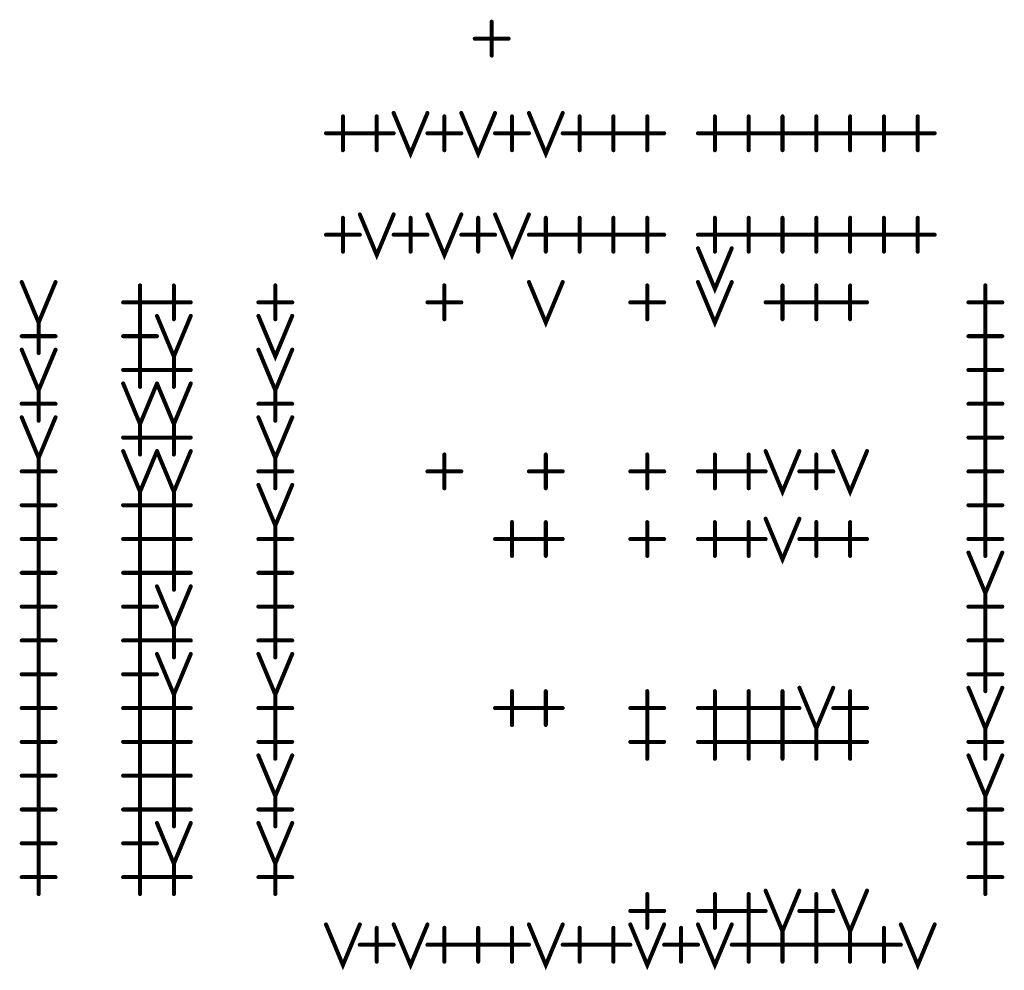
# Model space of a CAD drawing. Extents: x 28 to 61, y 24.9 to 46.
# Tile 42 of 86: x 42.1 to 43.5, y 32 to 33.4. Entities that reach past the tile are written whole.
import ezdxf

# ---------------------------------------------------------------- set-up
doc = ezdxf.new("R2010")
doc.units = 0
doc.layers.add('1', color=2, linetype='CONTINUOUS')

msp = doc.modelspace()

# ---------------------------------------------------------------- linework, layer by layer
at = {"layer": '1', "const_width": 0.003}
for points in [[(42.7515, 33.4, 1), (42.7485, 33.4, 1)], [(42.7265, 33.375, 1), (42.7235, 33.375, 1)], [(42.7765, 33.375, 1), (42.7735, 33.375, 1)], [(42.7515, 33.35, 1), (42.7485, 33.35, 1)], [(42.5315, 33.26, 1), (42.5285, 33.26, 1)], [(42.5815, 33.26, 1), (42.5785, 33.26, 1)], [(42.6065, 33.265, 1), (42.6035, 33.265, 1)], [(42.6565, 33.265, 1), (42.6535, 33.265, 1)], [(42.6815, 33.26, 1), (42.6785, 33.26, 1)], [(42.7065, 33.265, 1), (42.7035, 33.265, 1)], [(42.7565, 33.265, 1), (42.7535, 33.265, 1)], [(42.7815, 33.26, 1), (42.7785, 33.26, 1)], [(42.8065, 33.265, 1), (42.8035, 33.265, 1)], [(42.8565, 33.265, 1), (42.8535, 33.265, 1)], [(42.8815, 33.26, 1), (42.8785, 33.26, 1)], [(42.9315, 33.26, 1), (42.9285, 33.26, 1)], [(42.9815, 33.26, 1), (42.9785, 33.26, 1)], [(43.0815, 33.26, 1), (43.0785, 33.26, 1)], [(43.1315, 33.26, 1), (43.1285, 33.26, 1)], [(43.1815, 33.26, 1), (43.1785, 33.26, 1)], [(43.2315, 33.26, 1), (43.2285, 33.26, 1)], [(43.2815, 33.26, 1), (43.2785, 33.26, 1)], [(43.3315, 33.26, 1), (43.3285, 33.26, 1)], [(43.3815, 33.26, 1), (43.3785, 33.26, 1)], [(42.5065, 33.235, 1), (42.5035, 33.235, 1)], [(42.5565, 33.235, 1), (42.5535, 33.235, 1)], [(42.5565, 33.235, 1), (42.5535, 33.235, 1)], [(42.6065, 33.235, 1), (42.6035, 33.235, 1)], [(42.6565, 33.235, 1), (42.6535, 33.235, 1)], [(42.7065, 33.235, 1), (42.7035, 33.235, 1)], [(42.7565, 33.235, 1), (42.7535, 33.235, 1)], [(42.8065, 33.235, 1), (42.8035, 33.235, 1)], [(42.8565, 33.235, 1), (42.8535, 33.235, 1)], [(42.9065, 33.235, 1), (42.9035, 33.235, 1)], [(42.9065, 33.235, 1), (42.9035, 33.235, 1)], [(42.9565, 33.235, 1), (42.9535, 33.235, 1)], [(42.9565, 33.235, 1), (42.9535, 33.235, 1)], [(43.0065, 33.235, 1), (43.0035, 33.235, 1)], [(43.0565, 33.235, 1), (43.0535, 33.235, 1)], [(43.1065, 33.235, 1), (43.1035, 33.235, 1)], [(43.1065, 33.235, 1), (43.1035, 33.235, 1)], [(43.1565, 33.235, 1), (43.1535, 33.235, 1)], [(43.1565, 33.235, 1), (43.1535, 33.235, 1)], [(43.2065, 33.235, 1), (43.2035, 33.235, 1)], [(43.2065, 33.235, 1), (43.2035, 33.235, 1)], [(43.2565, 33.235, 1), (43.2535, 33.235, 1)], [(43.2565, 33.235, 1), (43.2535, 33.235, 1)], [(43.3065, 33.235, 1), (43.3035, 33.235, 1)], [(43.3065, 33.235, 1), (43.3035, 33.235, 1)], [(43.3565, 33.235, 1), (43.3535, 33.235, 1)], [(43.3565, 33.235, 1), (43.3535, 33.235, 1)], [(43.4065, 33.235, 1), (43.4035, 33.235, 1)], [(42.5315, 33.21, 1), (42.5285, 33.21, 1)], [(42.5815, 33.21, 1), (42.5785, 33.21, 1)], [(42.6815, 33.21, 1), (42.6785, 33.21, 1)], [(42.7815, 33.21, 1), (42.7785, 33.21, 1)], [(42.8815, 33.21, 1), (42.8785, 33.21, 1)], [(42.9315, 33.21, 1), (42.9285, 33.21, 1)], [(42.9815, 33.21, 1), (42.9785, 33.21, 1)], [(43.0815, 33.21, 1), (43.0785, 33.21, 1)], [(43.1315, 33.21, 1), (43.1285, 33.21, 1)], [(43.1815, 33.21, 1), (43.1785, 33.21, 1)], [(43.2315, 33.21, 1), (43.2285, 33.21, 1)], [(43.2815, 33.21, 1), (43.2785, 33.21, 1)], [(43.3315, 33.21, 1), (43.3285, 33.21, 1)], [(43.3815, 33.21, 1), (43.3785, 33.21, 1)], [(42.5315, 33.11, 1), (42.5285, 33.11, 1)], [(42.5565, 33.115, 1), (42.5535, 33.115, 1)], [(42.6065, 33.115, 1), (42.6035, 33.115, 1)], [(42.6315, 33.11, 1), (42.6285, 33.11, 1)], [(42.6565, 33.115, 1), (42.6535, 33.115, 1)], [(42.7065, 33.115, 1), (42.7035, 33.115, 1)], [(42.7315, 33.11, 1), (42.7285, 33.11, 1)], [(42.7565, 33.115, 1), (42.7535, 33.115, 1)], [(42.8065, 33.115, 1), (42.8035, 33.115, 1)], [(42.8315, 33.11, 1), (42.8285, 33.11, 1)], [(42.8815, 33.11, 1), (42.8785, 33.11, 1)], [(42.9315, 33.11, 1), (42.9285, 33.11, 1)], [(42.9815, 33.11, 1), (42.9785, 33.11, 1)], [(43.0815, 33.11, 1), (43.0785, 33.11, 1)], [(43.1315, 33.11, 1), (43.1285, 33.11, 1)], [(43.1815, 33.11, 1), (43.1785, 33.11, 1)], [(43.2315, 33.11, 1), (43.2285, 33.11, 1)], [(43.2815, 33.11, 1), (43.2785, 33.11, 1)], [(43.3315, 33.11, 1), (43.3285, 33.11, 1)], [(43.3815, 33.11, 1), (43.3785, 33.11, 1)], [(42.5065, 33.085, 1), (42.5035, 33.085, 1)], [(42.5565, 33.085, 1), (42.5535, 33.085, 1)], [(42.6065, 33.085, 1), (42.6035, 33.085, 1)], [(42.6565, 33.085, 1), (42.6535, 33.085, 1)], [(42.7065, 33.085, 1), (42.7035, 33.085, 1)], [(42.7565, 33.085, 1), (42.7535, 33.085, 1)], [(42.8065, 33.085, 1), (42.8035, 33.085, 1)], [(42.8565, 33.085, 1), (42.8535, 33.085, 1)], [(42.8565, 33.085, 1), (42.8535, 33.085, 1)], [(42.9065, 33.085, 1), (42.9035, 33.085, 1)], [(42.9065, 33.085, 1), (42.9035, 33.085, 1)], [(42.9565, 33.085, 1), (42.9535, 33.085, 1)], [(42.9565, 33.085, 1), (42.9535, 33.085, 1)], [(43.0065, 33.085, 1), (43.0035, 33.085, 1)], [(43.0565, 33.085, 1), (43.0535, 33.085, 1)], [(43.1065, 33.085, 1), (43.1035, 33.085, 1)], [(43.1065, 33.085, 1), (43.1035, 33.085, 1)], [(43.1565, 33.085, 1), (43.1535, 33.085, 1)], [(43.1565, 33.085, 1), (43.1535, 33.085, 1)], [(43.2065, 33.085, 1), (43.2035, 33.085, 1)], [(43.2065, 33.085, 1), (43.2035, 33.085, 1)], [(43.2565, 33.085, 1), (43.2535, 33.085, 1)], [(43.2565, 33.085, 1), (43.2535, 33.085, 1)], [(43.3065, 33.085, 1), (43.3035, 33.085, 1)], [(43.3065, 33.085, 1), (43.3035, 33.085, 1)], [(43.3565, 33.085, 1), (43.3535, 33.085, 1)], [(43.3565, 33.085, 1), (43.3535, 33.085, 1)], [(43.4065, 33.085, 1), (43.4035, 33.085, 1)], [(43.0565, 33.065, 1), (43.0535, 33.065, 1)], [(43.1065, 33.065, 1), (43.1035, 33.065, 1)], [(42.5315, 33.06, 1), (42.5285, 33.06, 1)], [(42.6315, 33.06, 1), (42.6285, 33.06, 1)], [(42.7315, 33.06, 1), (42.7285, 33.06, 1)], [(42.8315, 33.06, 1), (42.8285, 33.06, 1)], [(42.8815, 33.06, 1), (42.8785, 33.06, 1)], [(42.9315, 33.06, 1), (42.9285, 33.06, 1)], [(42.9815, 33.06, 1), (42.9785, 33.06, 1)], [(43.0815, 33.06, 1), (43.0785, 33.06, 1)], [(43.1315, 33.06, 1), (43.1285, 33.06, 1)], [(43.1815, 33.06, 1), (43.1785, 33.06, 1)], [(43.2315, 33.06, 1), (43.2285, 33.06, 1)], [(43.2815, 33.06, 1), (43.2785, 33.06, 1)], [(43.3315, 33.06, 1), (43.3285, 33.06, 1)], [(43.3815, 33.06, 1), (43.3785, 33.06, 1)], [(42.0565, 33.015, 1), (42.0535, 33.015, 1)], [(42.1065, 33.015, 1), (42.1035, 33.015, 1)], [(42.2315, 33.01, 1), (42.2285, 33.01, 1)], [(42.2815, 33.01, 1), (42.2785, 33.01, 1)], [(42.4315, 33.01, 1), (42.4285, 33.01, 1)], [(42.6815, 33.01, 1), (42.6785, 33.01, 1)], [(42.8065, 33.015, 1), (42.8035, 33.015, 1)], [(42.8565, 33.015, 1), (42.8535, 33.015, 1)], [(42.9815, 33.01, 1), (42.9785, 33.01, 1)], [(43.0565, 33.015, 1), (43.0535, 33.015, 1)], [(43.1065, 33.015, 1), (43.1035, 33.015, 1)], [(43.1815, 33.01, 1), (43.1785, 33.01, 1)], [(43.2315, 33.01, 1), (43.2285, 33.01, 1)], [(43.2815, 33.01, 1), (43.2785, 33.01, 1)], [(43.4815, 33.01, 1), (43.4785, 33.01, 1)], [(42.2065, 32.985, 1), (42.2035, 32.985, 1)], [(42.2565, 32.985, 1), (42.2535, 32.985, 1)], [(42.2565, 32.985, 1), (42.2535, 32.985, 1)], [(42.3065, 32.985, 1), (42.3035, 32.985, 1)], [(42.4065, 32.985, 1), (42.4035, 32.985, 1)], [(42.4565, 32.985, 1), (42.4535, 32.985, 1)], [(42.6565, 32.985, 1), (42.6535, 32.985, 1)], [(42.7065, 32.985, 1), (42.7035, 32.985, 1)], [(42.9565, 32.985, 1), (42.9535, 32.985, 1)], [(43.0065, 32.985, 1), (43.0035, 32.985, 1)], [(43.1565, 32.985, 1), (43.1535, 32.985, 1)], [(43.2065, 32.985, 1), (43.2035, 32.985, 1)], [(43.2065, 32.985, 1), (43.2035, 32.985, 1)], [(43.2565, 32.985, 1), (43.2535, 32.985, 1)], [(43.2565, 32.985, 1), (43.2535, 32.985, 1)], [(43.3065, 32.985, 1), (43.3035, 32.985, 1)], [(43.4565, 32.985, 1), (43.4535, 32.985, 1)], [(43.5065, 32.985, 1), (43.5035, 32.985, 1)], [(42.2565, 32.965, 1), (42.2535, 32.965, 1)], [(42.3065, 32.965, 1), (42.3035, 32.965, 1)], [(42.4065, 32.965, 1), (42.4035, 32.965, 1)], [(42.4565, 32.965, 1), (42.4535, 32.965, 1)], [(42.0815, 32.96, 1), (42.0785, 32.96, 1)], [(42.2315, 32.96, 1), (42.2285, 32.96, 1)], [(42.2315, 32.96, 1), (42.2285, 32.96, 1)], [(42.2815, 32.96, 1), (42.2785, 32.96, 1)], [(42.4315, 32.96, 1), (42.4285, 32.96, 1)], [(42.6815, 32.96, 1), (42.6785, 32.96, 1)], [(42.9815, 32.96, 1), (42.9785, 32.96, 1)], [(43.1815, 32.96, 1), (43.1785, 32.96, 1)], [(43.2315, 32.96, 1), (43.2285, 32.96, 1)], [(43.2815, 32.96, 1), (43.2785, 32.96, 1)], [(43.4815, 32.96, 1), (43.4785, 32.96, 1)], [(43.4815, 32.96, 1), (43.4785, 32.96, 1)], [(42.0565, 32.935, 1), (42.0535, 32.935, 1)], [(42.1065, 32.935, 1), (42.1035, 32.935, 1)], [(42.2065, 32.935, 1), (42.2035, 32.935, 1)], [(42.2565, 32.935, 1), (42.2535, 32.935, 1)], [(43.4565, 32.935, 1), (43.4535, 32.935, 1)], [(43.5065, 32.935, 1), (43.5035, 32.935, 1)], [(42.0565, 32.915, 1), (42.0535, 32.915, 1)], [(42.0815, 32.91, 1), (42.0785, 32.91, 1)], [(42.1065, 32.915, 1), (42.1035, 32.915, 1)], [(42.2315, 32.91, 1), (42.2285, 32.91, 1)], [(42.2315, 32.91, 1), (42.2285, 32.91, 1)], [(42.2815, 32.91, 1), (42.2785, 32.91, 1)], [(42.4065, 32.915, 1), (42.4035, 32.915, 1)], [(42.4565, 32.915, 1), (42.4535, 32.915, 1)], [(43.4815, 32.91, 1), (43.4785, 32.91, 1)], [(43.4815, 32.91, 1), (43.4785, 32.91, 1)], [(42.2065, 32.885, 1), (42.2035, 32.885, 1)], [(42.2565, 32.885, 1), (42.2535, 32.885, 1)], [(42.2565, 32.885, 1), (42.2535, 32.885, 1)], [(42.3065, 32.885, 1), (42.3035, 32.885, 1)], [(43.4565, 32.885, 1), (43.4535, 32.885, 1)], [(43.5065, 32.885, 1), (43.5035, 32.885, 1)], [(42.0815, 32.86, 1), (42.0785, 32.86, 1)], [(42.2065, 32.865, 1), (42.2035, 32.865, 1)], [(42.2315, 32.86, 1), (42.2285, 32.86, 1)], [(42.2565, 32.865, 1), (42.2535, 32.865, 1)], [(42.2565, 32.865, 1), (42.2535, 32.865, 1)], [(42.2815, 32.86, 1), (42.2785, 32.86, 1)], [(42.3065, 32.865, 1), (42.3035, 32.865, 1)], [(42.4315, 32.86, 1), (42.4285, 32.86, 1)], [(43.4815, 32.86, 1), (43.4785, 32.86, 1)], [(43.4815, 32.86, 1), (43.4785, 32.86, 1)], [(42.0565, 32.835, 1), (42.0535, 32.835, 1)], [(42.1065, 32.835, 1), (42.1035, 32.835, 1)], [(42.4065, 32.835, 1), (42.4035, 32.835, 1)], [(42.4565, 32.835, 1), (42.4535, 32.835, 1)], [(43.4565, 32.835, 1), (43.4535, 32.835, 1)], [(43.5065, 32.835, 1), (43.5035, 32.835, 1)], [(42.0565, 32.815, 1), (42.0535, 32.815, 1)], [(42.0815, 32.81, 1), (42.0785, 32.81, 1)], [(42.1065, 32.815, 1), (42.1035, 32.815, 1)], [(42.2315, 32.81, 1), (42.2285, 32.81, 1)], [(42.2815, 32.81, 1), (42.2785, 32.81, 1)], [(42.4065, 32.815, 1), (42.4035, 32.815, 1)], [(42.4315, 32.81, 1), (42.4285, 32.81, 1)], [(42.4565, 32.815, 1), (42.4535, 32.815, 1)], [(43.4815, 32.81, 1), (43.4785, 32.81, 1)], [(43.4815, 32.81, 1), (43.4785, 32.81, 1)], [(42.2065, 32.785, 1), (42.2035, 32.785, 1)], [(42.2565, 32.785, 1), (42.2535, 32.785, 1)], [(42.2565, 32.785, 1), (42.2535, 32.785, 1)], [(42.3065, 32.785, 1), (42.3035, 32.785, 1)], [(43.4565, 32.785, 1), (43.4535, 32.785, 1)], [(43.5065, 32.785, 1), (43.5035, 32.785, 1)], [(42.0815, 32.76, 1), (42.0785, 32.76, 1)], [(42.2065, 32.765, 1), (42.2035, 32.765, 1)], [(42.2315, 32.76, 1), (42.2285, 32.76, 1)], [(42.2565, 32.765, 1), (42.2535, 32.765, 1)], [(42.2565, 32.765, 1), (42.2535, 32.765, 1)], [(42.2815, 32.76, 1), (42.2785, 32.76, 1)], [(42.3065, 32.765, 1), (42.3035, 32.765, 1)], [(42.4315, 32.76, 1), (42.4285, 32.76, 1)], [(42.6815, 32.76, 1), (42.6785, 32.76, 1)], [(42.8315, 32.76, 1), (42.8285, 32.76, 1)], [(42.9815, 32.76, 1), (42.9785, 32.76, 1)], [(43.0815, 32.76, 1), (43.0785, 32.76, 1)], [(43.1315, 32.76, 1), (43.1285, 32.76, 1)], [(43.1565, 32.765, 1), (43.1535, 32.765, 1)], [(43.2065, 32.765, 1), (43.2035, 32.765, 1)], [(43.2315, 32.76, 1), (43.2285, 32.76, 1)], [(43.2565, 32.765, 1), (43.2535, 32.765, 1)], [(43.3065, 32.765, 1), (43.3035, 32.765, 1)], [(43.4815, 32.76, 1), (43.4785, 32.76, 1)], [(43.4815, 32.76, 1), (43.4785, 32.76, 1)], [(42.0565, 32.735, 1), (42.0535, 32.735, 1)], [(42.1065, 32.735, 1), (42.1035, 32.735, 1)], [(42.4065, 32.735, 1), (42.4035, 32.735, 1)], [(42.4565, 32.735, 1), (42.4535, 32.735, 1)], [(42.6565, 32.735, 1), (42.6535, 32.735, 1)], [(42.7065, 32.735, 1), (42.7035, 32.735, 1)], [(42.8065, 32.735, 1), (42.8035, 32.735, 1)], [(42.8565, 32.735, 1), (42.8535, 32.735, 1)], [(42.9565, 32.735, 1), (42.9535, 32.735, 1)], [(43.0065, 32.735, 1), (43.0035, 32.735, 1)], [(43.0565, 32.735, 1), (43.0535, 32.735, 1)], [(43.1065, 32.735, 1), (43.1035, 32.735, 1)], [(43.1065, 32.735, 1), (43.1035, 32.735, 1)], [(43.1565, 32.735, 1), (43.1535, 32.735, 1)], [(43.2065, 32.735, 1), (43.2035, 32.735, 1)], [(43.2565, 32.735, 1), (43.2535, 32.735, 1)], [(43.4565, 32.735, 1), (43.4535, 32.735, 1)], [(43.5065, 32.735, 1), (43.5035, 32.735, 1)], [(42.4065, 32.715, 1), (42.4035, 32.715, 1)], [(42.4565, 32.715, 1), (42.4535, 32.715, 1)], [(42.0815, 32.71, 1), (42.0785, 32.71, 1)], [(42.0815, 32.71, 1), (42.0785, 32.71, 1)], [(42.2315, 32.71, 1), (42.2285, 32.71, 1)], [(42.2815, 32.71, 1), (42.2785, 32.71, 1)], [(42.4315, 32.71, 1), (42.4285, 32.71, 1)], [(42.6815, 32.71, 1), (42.6785, 32.71, 1)], [(42.8315, 32.71, 1), (42.8285, 32.71, 1)], [(42.9815, 32.71, 1), (42.9785, 32.71, 1)], [(43.0815, 32.71, 1), (43.0785, 32.71, 1)], [(43.1315, 32.71, 1), (43.1285, 32.71, 1)], [(43.2315, 32.71, 1), (43.2285, 32.71, 1)], [(43.4815, 32.71, 1), (43.4785, 32.71, 1)], [(43.4815, 32.71, 1), (43.4785, 32.71, 1)], [(42.0565, 32.685, 1), (42.0535, 32.685, 1)], [(42.1065, 32.685, 1), (42.1035, 32.685, 1)], [(42.2065, 32.685, 1), (42.2035, 32.685, 1)], [(42.2565, 32.685, 1), (42.2535, 32.685, 1)], [(42.2565, 32.685, 1), (42.2535, 32.685, 1)], [(42.3065, 32.685, 1), (42.3035, 32.685, 1)], [(43.4565, 32.685, 1), (43.4535, 32.685, 1)], [(43.5065, 32.685, 1), (43.5035, 32.685, 1)], [(42.0815, 32.66, 1), (42.0785, 32.66, 1)], [(42.0815, 32.66, 1), (42.0785, 32.66, 1)], [(42.2315, 32.66, 1), (42.2285, 32.66, 1)], [(42.2315, 32.66, 1), (42.2285, 32.66, 1)], [(42.2815, 32.66, 1), (42.2785, 32.66, 1)], [(42.2815, 32.66, 1), (42.2785, 32.66, 1)], [(42.4315, 32.66, 1), (42.4285, 32.66, 1)], [(42.7815, 32.66, 1), (42.7785, 32.66, 1)], [(42.8315, 32.66, 1), (42.8285, 32.66, 1)], [(42.9815, 32.66, 1), (42.9785, 32.66, 1)], [(43.0815, 32.66, 1), (43.0785, 32.66, 1)], [(43.1315, 32.66, 1), (43.1285, 32.66, 1)], [(43.1565, 32.665, 1), (43.1535, 32.665, 1)], [(43.2065, 32.665, 1), (43.2035, 32.665, 1)], [(43.2315, 32.66, 1), (43.2285, 32.66, 1)], [(43.2815, 32.66, 1), (43.2785, 32.66, 1)], [(43.4815, 32.66, 1), (43.4785, 32.66, 1)], [(43.4815, 32.66, 1), (43.4785, 32.66, 1)], [(42.0565, 32.635, 1), (42.0535, 32.635, 1)], [(42.1065, 32.635, 1), (42.1035, 32.635, 1)], [(42.2065, 32.635, 1), (42.2035, 32.635, 1)], [(42.2565, 32.635, 1), (42.2535, 32.635, 1)], [(42.2565, 32.635, 1), (42.2535, 32.635, 1)], [(42.3065, 32.635, 1), (42.3035, 32.635, 1)], [(42.4065, 32.635, 1), (42.4035, 32.635, 1)], [(42.4565, 32.635, 1), (42.4535, 32.635, 1)], [(42.7565, 32.635, 1), (42.7535, 32.635, 1)], [(42.8065, 32.635, 1), (42.8035, 32.635, 1)], [(42.8065, 32.635, 1), (42.8035, 32.635, 1)], [(42.8565, 32.635, 1), (42.8535, 32.635, 1)], [(42.9565, 32.635, 1), (42.9535, 32.635, 1)], [(43.0065, 32.635, 1), (43.0035, 32.635, 1)], [(43.0565, 32.635, 1), (43.0535, 32.635, 1)], [(43.1065, 32.635, 1), (43.1035, 32.635, 1)], [(43.1065, 32.635, 1), (43.1035, 32.635, 1)], [(43.1565, 32.635, 1), (43.1535, 32.635, 1)], [(43.2065, 32.635, 1), (43.2035, 32.635, 1)], [(43.2565, 32.635, 1), (43.2535, 32.635, 1)], [(43.2565, 32.635, 1), (43.2535, 32.635, 1)], [(43.3065, 32.635, 1), (43.3035, 32.635, 1)], [(43.4565, 32.635, 1), (43.4535, 32.635, 1)], [(43.5065, 32.635, 1), (43.5035, 32.635, 1)], [(43.4565, 32.615, 1), (43.4535, 32.615, 1)], [(43.5065, 32.615, 1), (43.5035, 32.615, 1)], [(42.0815, 32.61, 1), (42.0785, 32.61, 1)], [(42.0815, 32.61, 1), (42.0785, 32.61, 1)], [(42.2315, 32.61, 1), (42.2285, 32.61, 1)], [(42.2315, 32.61, 1), (42.2285, 32.61, 1)], [(42.2815, 32.61, 1), (42.2785, 32.61, 1)], [(42.2815, 32.61, 1), (42.2785, 32.61, 1)], [(42.4315, 32.61, 1), (42.4285, 32.61, 1)], [(42.4315, 32.61, 1), (42.4285, 32.61, 1)], [(42.7815, 32.61, 1), (42.7785, 32.61, 1)], [(42.8315, 32.61, 1), (42.8285, 32.61, 1)], [(42.9815, 32.61, 1), (42.9785, 32.61, 1)], [(43.0815, 32.61, 1), (43.0785, 32.61, 1)], [(43.1315, 32.61, 1), (43.1285, 32.61, 1)], [(43.2315, 32.61, 1), (43.2285, 32.61, 1)], [(43.2815, 32.61, 1), (43.2785, 32.61, 1)], [(43.4815, 32.61, 1), (43.4785, 32.61, 1)], [(42.0565, 32.585, 1), (42.0535, 32.585, 1)], [(42.1065, 32.585, 1), (42.1035, 32.585, 1)], [(42.2065, 32.585, 1), (42.2035, 32.585, 1)], [(42.2565, 32.585, 1), (42.2535, 32.585, 1)], [(42.2565, 32.585, 1), (42.2535, 32.585, 1)], [(42.3065, 32.585, 1), (42.3035, 32.585, 1)], [(42.4065, 32.585, 1), (42.4035, 32.585, 1)], [(42.4565, 32.585, 1), (42.4535, 32.585, 1)], [(42.0815, 32.56, 1), (42.0785, 32.56, 1)], [(42.0815, 32.56, 1), (42.0785, 32.56, 1)], [(42.2315, 32.56, 1), (42.2285, 32.56, 1)], [(42.2315, 32.56, 1), (42.2285, 32.56, 1)], [(42.2565, 32.565, 1), (42.2535, 32.565, 1)], [(42.2815, 32.56, 1), (42.2785, 32.56, 1)], [(42.3065, 32.565, 1), (42.3035, 32.565, 1)], [(42.4315, 32.56, 1), (42.4285, 32.56, 1)], [(42.4315, 32.56, 1), (42.4285, 32.56, 1)], [(43.4815, 32.56, 1), (43.4785, 32.56, 1)], [(42.0565, 32.535, 1), (42.0535, 32.535, 1)], [(42.1065, 32.535, 1), (42.1035, 32.535, 1)], [(42.2065, 32.535, 1), (42.2035, 32.535, 1)], [(42.2565, 32.535, 1), (42.2535, 32.535, 1)], [(42.4065, 32.535, 1), (42.4035, 32.535, 1)], [(42.4565, 32.535, 1), (42.4535, 32.535, 1)], [(43.4565, 32.535, 1), (43.4535, 32.535, 1)], [(43.5065, 32.535, 1), (43.5035, 32.535, 1)], [(42.0815, 32.51, 1), (42.0785, 32.51, 1)], [(42.0815, 32.51, 1), (42.0785, 32.51, 1)], [(42.2315, 32.51, 1), (42.2285, 32.51, 1)], [(42.2315, 32.51, 1), (42.2285, 32.51, 1)], [(42.2815, 32.51, 1), (42.2785, 32.51, 1)], [(42.4315, 32.51, 1), (42.4285, 32.51, 1)], [(42.4315, 32.51, 1), (42.4285, 32.51, 1)], [(43.4815, 32.51, 1), (43.4785, 32.51, 1)], [(43.4815, 32.51, 1), (43.4785, 32.51, 1)], [(42.0565, 32.485, 1), (42.0535, 32.485, 1)], [(42.1065, 32.485, 1), (42.1035, 32.485, 1)], [(42.2065, 32.485, 1), (42.2035, 32.485, 1)], [(42.2565, 32.485, 1), (42.2535, 32.485, 1)], [(42.2565, 32.485, 1), (42.2535, 32.485, 1)], [(42.3065, 32.485, 1), (42.3035, 32.485, 1)], [(42.4065, 32.485, 1), (42.4035, 32.485, 1)], [(42.4565, 32.485, 1), (42.4535, 32.485, 1)], [(43.4565, 32.485, 1), (43.4535, 32.485, 1)], [(43.5065, 32.485, 1), (43.5035, 32.485, 1)], [(42.0815, 32.46, 1), (42.0785, 32.46, 1)], [(42.0815, 32.46, 1), (42.0785, 32.46, 1)], [(42.2315, 32.46, 1), (42.2285, 32.46, 1)], [(42.2315, 32.46, 1), (42.2285, 32.46, 1)], [(42.2565, 32.465, 1), (42.2535, 32.465, 1)], [(42.2815, 32.46, 1), (42.2785, 32.46, 1)], [(42.3065, 32.465, 1), (42.3035, 32.465, 1)], [(42.4065, 32.465, 1), (42.4035, 32.465, 1)], [(42.4315, 32.46, 1), (42.4285, 32.46, 1)], [(42.4565, 32.465, 1), (42.4535, 32.465, 1)], [(43.4815, 32.46, 1), (43.4785, 32.46, 1)], [(43.4815, 32.46, 1), (43.4785, 32.46, 1)], [(42.0565, 32.435, 1), (42.0535, 32.435, 1)], [(42.1065, 32.435, 1), (42.1035, 32.435, 1)], [(42.2065, 32.435, 1), (42.2035, 32.435, 1)], [(42.2565, 32.435, 1), (42.2535, 32.435, 1)], [(43.4565, 32.435, 1), (43.4535, 32.435, 1)], [(43.5065, 32.435, 1), (43.5035, 32.435, 1)], [(42.0815, 32.41, 1), (42.0785, 32.41, 1)], [(42.0815, 32.41, 1), (42.0785, 32.41, 1)], [(42.2315, 32.41, 1), (42.2285, 32.41, 1)], [(42.2315, 32.41, 1), (42.2285, 32.41, 1)], [(42.2815, 32.41, 1), (42.2785, 32.41, 1)], [(42.4315, 32.41, 1), (42.4285, 32.41, 1)], [(42.7815, 32.41, 1), (42.7785, 32.41, 1)], [(42.8315, 32.41, 1), (42.8285, 32.41, 1)], [(42.9815, 32.41, 1), (42.9785, 32.41, 1)], [(43.0815, 32.41, 1), (43.0785, 32.41, 1)], [(43.1315, 32.41, 1), (43.1285, 32.41, 1)], [(43.1815, 32.41, 1), (43.1785, 32.41, 1)], [(43.2065, 32.415, 1), (43.2035, 32.415, 1)], [(43.2565, 32.415, 1), (43.2535, 32.415, 1)], [(43.2815, 32.41, 1), (43.2785, 32.41, 1)], [(43.4565, 32.415, 1), (43.4535, 32.415, 1)], [(43.4815, 32.41, 1), (43.4785, 32.41, 1)], [(43.5065, 32.415, 1), (43.5035, 32.415, 1)], [(42.0565, 32.385, 1), (42.0535, 32.385, 1)], [(42.1065, 32.385, 1), (42.1035, 32.385, 1)], [(42.2065, 32.385, 1), (42.2035, 32.385, 1)], [(42.2565, 32.385, 1), (42.2535, 32.385, 1)], [(42.2565, 32.385, 1), (42.2535, 32.385, 1)], [(42.3065, 32.385, 1), (42.3035, 32.385, 1)], [(42.4065, 32.385, 1), (42.4035, 32.385, 1)], [(42.4565, 32.385, 1), (42.4535, 32.385, 1)], [(42.7565, 32.385, 1), (42.7535, 32.385, 1)], [(42.8065, 32.385, 1), (42.8035, 32.385, 1)], [(42.8065, 32.385, 1), (42.8035, 32.385, 1)], [(42.8565, 32.385, 1), (42.8535, 32.385, 1)], [(42.9565, 32.385, 1), (42.9535, 32.385, 1)], [(43.0065, 32.385, 1), (43.0035, 32.385, 1)], [(43.0565, 32.385, 1), (43.0535, 32.385, 1)], [(43.1065, 32.385, 1), (43.1035, 32.385, 1)], [(43.1065, 32.385, 1), (43.1035, 32.385, 1)], [(43.1565, 32.385, 1), (43.1535, 32.385, 1)], [(43.1565, 32.385, 1), (43.1535, 32.385, 1)], [(43.2065, 32.385, 1), (43.2035, 32.385, 1)], [(43.2565, 32.385, 1), (43.2535, 32.385, 1)], [(43.3065, 32.385, 1), (43.3035, 32.385, 1)], [(42.0815, 32.36, 1), (42.0785, 32.36, 1)], [(42.0815, 32.36, 1), (42.0785, 32.36, 1)], [(42.2315, 32.36, 1), (42.2285, 32.36, 1)], [(42.2315, 32.36, 1), (42.2285, 32.36, 1)], [(42.2815, 32.36, 1), (42.2785, 32.36, 1)], [(42.2815, 32.36, 1), (42.2785, 32.36, 1)], [(42.4315, 32.36, 1), (42.4285, 32.36, 1)], [(42.4315, 32.36, 1), (42.4285, 32.36, 1)], [(42.7815, 32.36, 1), (42.7785, 32.36, 1)], [(42.8315, 32.36, 1), (42.8285, 32.36, 1)], [(42.9815, 32.36, 1), (42.9785, 32.36, 1)], [(42.9815, 32.36, 1), (42.9785, 32.36, 1)], [(43.0815, 32.36, 1), (43.0785, 32.36, 1)], [(43.0815, 32.36, 1), (43.0785, 32.36, 1)], [(43.1315, 32.36, 1), (43.1285, 32.36, 1)], [(43.1315, 32.36, 1), (43.1285, 32.36, 1)], [(43.1815, 32.36, 1), (43.1785, 32.36, 1)], [(43.1815, 32.36, 1), (43.1785, 32.36, 1)], [(43.2315, 32.36, 1), (43.2285, 32.36, 1)], [(43.2815, 32.36, 1), (43.2785, 32.36, 1)], [(43.2815, 32.36, 1), (43.2785, 32.36, 1)], [(43.4815, 32.36, 1), (43.4785, 32.36, 1)], [(42.0565, 32.335, 1), (42.0535, 32.335, 1)], [(42.1065, 32.335, 1), (42.1035, 32.335, 1)], [(42.2065, 32.335, 1), (42.2035, 32.335, 1)], [(42.2565, 32.335, 1), (42.2535, 32.335, 1)], [(42.2565, 32.335, 1), (42.2535, 32.335, 1)], [(42.3065, 32.335, 1), (42.3035, 32.335, 1)], [(42.4065, 32.335, 1), (42.4035, 32.335, 1)], [(42.4565, 32.335, 1), (42.4535, 32.335, 1)], [(42.9565, 32.335, 1), (42.9535, 32.335, 1)], [(43.0065, 32.335, 1), (43.0035, 32.335, 1)], [(43.0565, 32.335, 1), (43.0535, 32.335, 1)], [(43.1065, 32.335, 1), (43.1035, 32.335, 1)], [(43.1065, 32.335, 1), (43.1035, 32.335, 1)], [(43.1565, 32.335, 1), (43.1535, 32.335, 1)], [(43.1565, 32.335, 1), (43.1535, 32.335, 1)], [(43.2065, 32.335, 1), (43.2035, 32.335, 1)], [(43.2065, 32.335, 1), (43.2035, 32.335, 1)], [(43.2565, 32.335, 1), (43.2535, 32.335, 1)], [(43.2565, 32.335, 1), (43.2535, 32.335, 1)], [(43.3065, 32.335, 1), (43.3035, 32.335, 1)], [(43.4565, 32.335, 1), (43.4535, 32.335, 1)], [(43.5065, 32.335, 1), (43.5035, 32.335, 1)], [(42.0815, 32.31, 1), (42.0785, 32.31, 1)], [(42.0815, 32.31, 1), (42.0785, 32.31, 1)], [(42.2315, 32.31, 1), (42.2285, 32.31, 1)], [(42.2315, 32.31, 1), (42.2285, 32.31, 1)], [(42.2815, 32.31, 1), (42.2785, 32.31, 1)], [(42.2815, 32.31, 1), (42.2785, 32.31, 1)], [(42.4065, 32.315, 1), (42.4035, 32.315, 1)], [(42.4315, 32.31, 1), (42.4285, 32.31, 1)], [(42.4565, 32.315, 1), (42.4535, 32.315, 1)], [(42.9815, 32.31, 1), (42.9785, 32.31, 1)], [(43.0815, 32.31, 1), (43.0785, 32.31, 1)], [(43.1315, 32.31, 1), (43.1285, 32.31, 1)], [(43.1815, 32.31, 1), (43.1785, 32.31, 1)], [(43.2315, 32.31, 1), (43.2285, 32.31, 1)], [(43.2815, 32.31, 1), (43.2785, 32.31, 1)], [(43.4565, 32.315, 1), (43.4535, 32.315, 1)], [(43.4815, 32.31, 1), (43.4785, 32.31, 1)], [(43.5065, 32.315, 1), (43.5035, 32.315, 1)], [(42.0565, 32.285, 1), (42.0535, 32.285, 1)], [(42.1065, 32.285, 1), (42.1035, 32.285, 1)], [(42.2065, 32.285, 1), (42.2035, 32.285, 1)], [(42.2565, 32.285, 1), (42.2535, 32.285, 1)], [(42.2565, 32.285, 1), (42.2535, 32.285, 1)], [(42.3065, 32.285, 1), (42.3035, 32.285, 1)], [(42.0815, 32.26, 1), (42.0785, 32.26, 1)], [(42.0815, 32.26, 1), (42.0785, 32.26, 1)], [(42.2315, 32.26, 1), (42.2285, 32.26, 1)], [(42.2315, 32.26, 1), (42.2285, 32.26, 1)], [(42.2815, 32.26, 1), (42.2785, 32.26, 1)], [(42.2815, 32.26, 1), (42.2785, 32.26, 1)], [(42.4315, 32.26, 1), (42.4285, 32.26, 1)], [(43.4815, 32.26, 1), (43.4785, 32.26, 1)], [(42.0565, 32.235, 1), (42.0535, 32.235, 1)], [(42.1065, 32.235, 1), (42.1035, 32.235, 1)], [(42.2065, 32.235, 1), (42.2035, 32.235, 1)], [(42.2565, 32.235, 1), (42.2535, 32.235, 1)], [(42.2565, 32.235, 1), (42.2535, 32.235, 1)], [(42.3065, 32.235, 1), (42.3035, 32.235, 1)], [(42.4065, 32.235, 1), (42.4035, 32.235, 1)], [(42.4565, 32.235, 1), (42.4535, 32.235, 1)], [(43.4565, 32.235, 1), (43.4535, 32.235, 1)], [(43.5065, 32.235, 1), (43.5035, 32.235, 1)], [(42.0815, 32.21, 1), (42.0785, 32.21, 1)], [(42.0815, 32.21, 1), (42.0785, 32.21, 1)], [(42.2315, 32.21, 1), (42.2285, 32.21, 1)], [(42.2315, 32.21, 1), (42.2285, 32.21, 1)], [(42.2565, 32.215, 1), (42.2535, 32.215, 1)], [(42.2815, 32.21, 1), (42.2785, 32.21, 1)], [(42.3065, 32.215, 1), (42.3035, 32.215, 1)], [(42.4065, 32.215, 1), (42.4035, 32.215, 1)], [(42.4315, 32.21, 1), (42.4285, 32.21, 1)], [(42.4565, 32.215, 1), (42.4535, 32.215, 1)], [(43.4815, 32.21, 1), (43.4785, 32.21, 1)], [(43.4815, 32.21, 1), (43.4785, 32.21, 1)], [(42.0565, 32.185, 1), (42.0535, 32.185, 1)], [(42.1065, 32.185, 1), (42.1035, 32.185, 1)], [(42.2065, 32.185, 1), (42.2035, 32.185, 1)], [(42.2565, 32.185, 1), (42.2535, 32.185, 1)], [(43.4565, 32.185, 1), (43.4535, 32.185, 1)], [(43.5065, 32.185, 1), (43.5035, 32.185, 1)], [(42.0815, 32.16, 1), (42.0785, 32.16, 1)], [(42.0815, 32.16, 1), (42.0785, 32.16, 1)], [(42.2315, 32.16, 1), (42.2285, 32.16, 1)], [(42.2315, 32.16, 1), (42.2285, 32.16, 1)], [(42.2815, 32.16, 1), (42.2785, 32.16, 1)], [(42.4315, 32.16, 1), (42.4285, 32.16, 1)], [(43.4815, 32.16, 1), (43.4785, 32.16, 1)], [(43.4815, 32.16, 1), (43.4785, 32.16, 1)], [(42.0565, 32.135, 1), (42.0535, 32.135, 1)], [(42.1065, 32.135, 1), (42.1035, 32.135, 1)], [(42.2065, 32.135, 1), (42.2035, 32.135, 1)], [(42.2565, 32.135, 1), (42.2535, 32.135, 1)], [(42.2565, 32.135, 1), (42.2535, 32.135, 1)], [(42.3065, 32.135, 1), (42.3035, 32.135, 1)], [(42.4065, 32.135, 1), (42.4035, 32.135, 1)], [(42.4565, 32.135, 1), (42.4535, 32.135, 1)], [(43.4565, 32.135, 1), (43.4535, 32.135, 1)], [(43.5065, 32.135, 1), (43.5035, 32.135, 1)], [(42.0815, 32.11, 1), (42.0785, 32.11, 1)], [(42.2315, 32.11, 1), (42.2285, 32.11, 1)], [(42.2815, 32.11, 1), (42.2785, 32.11, 1)], [(42.4315, 32.11, 1), (42.4285, 32.11, 1)], [(42.9815, 32.11, 1), (42.9785, 32.11, 1)], [(43.0815, 32.11, 1), (43.0785, 32.11, 1)], [(43.1315, 32.11, 1), (43.1285, 32.11, 1)], [(43.1565, 32.115, 1), (43.1535, 32.115, 1)], [(43.2065, 32.115, 1), (43.2035, 32.115, 1)], [(43.2315, 32.11, 1), (43.2285, 32.11, 1)], [(43.2565, 32.115, 1), (43.2535, 32.115, 1)], [(43.3065, 32.115, 1), (43.3035, 32.115, 1)], [(43.4815, 32.11, 1), (43.4785, 32.11, 1)], [(42.9565, 32.085, 1), (42.9535, 32.085, 1)], [(43.0065, 32.085, 1), (43.0035, 32.085, 1)], [(43.0565, 32.085, 1), (43.0535, 32.085, 1)], [(43.1065, 32.085, 1), (43.1035, 32.085, 1)], [(43.1065, 32.085, 1), (43.1035, 32.085, 1)], [(43.1565, 32.085, 1), (43.1535, 32.085, 1)], [(43.2065, 32.085, 1), (43.2035, 32.085, 1)], [(43.2565, 32.085, 1), (43.2535, 32.085, 1)], [(42.5065, 32.065, 1), (42.5035, 32.065, 1)], [(42.5565, 32.065, 1), (42.5535, 32.065, 1)], [(42.5815, 32.06, 1), (42.5785, 32.06, 1)], [(42.6065, 32.065, 1), (42.6035, 32.065, 1)], [(42.6565, 32.065, 1), (42.6535, 32.065, 1)], [(42.6815, 32.06, 1), (42.6785, 32.06, 1)], [(42.7315, 32.06, 1), (42.7285, 32.06, 1)], [(42.7815, 32.06, 1), (42.7785, 32.06, 1)], [(42.8065, 32.065, 1), (42.8035, 32.065, 1)], [(42.8565, 32.065, 1), (42.8535, 32.065, 1)], [(42.8815, 32.06, 1), (42.8785, 32.06, 1)], [(42.9315, 32.06, 1), (42.9285, 32.06, 1)], [(42.9565, 32.065, 1), (42.9535, 32.065, 1)], [(42.9815, 32.06, 1), (42.9785, 32.06, 1)], [(43.0065, 32.065, 1), (43.0035, 32.065, 1)], [(43.0315, 32.06, 1), (43.0285, 32.06, 1)], [(43.0565, 32.065, 1), (43.0535, 32.065, 1)], [(43.0815, 32.06, 1), (43.0785, 32.06, 1)], [(43.1065, 32.065, 1), (43.1035, 32.065, 1)], [(43.1315, 32.06, 1), (43.1285, 32.06, 1)], [(43.1315, 32.06, 1), (43.1285, 32.06, 1)], [(43.1815, 32.06, 1), (43.1785, 32.06, 1)], [(43.2315, 32.06, 1), (43.2285, 32.06, 1)], [(43.2315, 32.06, 1), (43.2285, 32.06, 1)], [(43.2815, 32.06, 1), (43.2785, 32.06, 1)], [(43.3315, 32.06, 1), (43.3285, 32.06, 1)], [(43.3565, 32.065, 1), (43.3535, 32.065, 1)], [(43.4065, 32.065, 1), (43.4035, 32.065, 1)], [(42.5565, 32.035, 1), (42.5535, 32.035, 1)], [(42.6065, 32.035, 1), (42.6035, 32.035, 1)], [(42.6565, 32.035, 1), (42.6535, 32.035, 1)], [(42.7065, 32.035, 1), (42.7035, 32.035, 1)], [(42.7065, 32.035, 1), (42.7035, 32.035, 1)], [(42.7565, 32.035, 1), (42.7535, 32.035, 1)], [(42.7565, 32.035, 1), (42.7535, 32.035, 1)], [(42.8065, 32.035, 1), (42.8035, 32.035, 1)], [(42.8565, 32.035, 1), (42.8535, 32.035, 1)], [(42.9065, 32.035, 1), (42.9035, 32.035, 1)], [(42.9065, 32.035, 1), (42.9035, 32.035, 1)], [(42.9565, 32.035, 1), (42.9535, 32.035, 1)], [(43.0065, 32.035, 1), (43.0035, 32.035, 1)], [(43.0565, 32.035, 1), (43.0535, 32.035, 1)], [(43.1065, 32.035, 1), (43.1035, 32.035, 1)], [(43.1565, 32.035, 1), (43.1535, 32.035, 1)], [(43.1565, 32.035, 1), (43.1535, 32.035, 1)], [(43.2065, 32.035, 1), (43.2035, 32.035, 1)], [(43.2065, 32.035, 1), (43.2035, 32.035, 1)], [(43.2565, 32.035, 1), (43.2535, 32.035, 1)], [(43.2565, 32.035, 1), (43.2535, 32.035, 1)], [(43.3065, 32.035, 1), (43.3035, 32.035, 1)], [(43.3065, 32.035, 1), (43.3035, 32.035, 1)], [(43.3565, 32.035, 1), (43.3535, 32.035, 1)], [(42.5815, 32.01, 1), (42.5785, 32.01, 1)], [(42.6815, 32.01, 1), (42.6785, 32.01, 1)], [(42.7315, 32.01, 1), (42.7285, 32.01, 1)], [(42.7815, 32.01, 1), (42.7785, 32.01, 1)], [(42.8815, 32.01, 1), (42.8785, 32.01, 1)], [(42.9315, 32.01, 1), (42.9285, 32.01, 1)], [(43.0315, 32.01, 1), (43.0285, 32.01, 1)], [(43.1315, 32.01, 1), (43.1285, 32.01, 1)], [(43.1815, 32.01, 1), (43.1785, 32.01, 1)], [(43.2315, 32.01, 1), (43.2285, 32.01, 1)], [(43.2815, 32.01, 1), (43.2785, 32.01, 1)], [(43.3315, 32.01, 1), (43.3285, 32.01, 1)]]:
    msp.add_lwpolyline(points, format="xyb", close=True, dxfattribs=at)
at = {"layer": '1', "const_width": 0.006}
for points in [[(42.75, 33.35), (42.75, 33.4)], [(42.725, 33.375), (42.775, 33.375)], [(42.53, 33.21), (42.53, 33.26)], [(42.58, 33.21), (42.58, 33.26)], [(42.605, 33.265), (42.63, 33.205), (42.655, 33.265)], [(42.68, 33.21), (42.68, 33.26)], [(42.705, 33.265), (42.73, 33.205), (42.755, 33.265)], [(42.78, 33.21), (42.78, 33.26)], [(42.805, 33.265), (42.83, 33.205), (42.855, 33.265)], [(42.88, 33.21), (42.88, 33.26)], [(42.93, 33.21), (42.93, 33.26)], [(42.98, 33.21), (42.98, 33.26)], [(43.08, 33.21), (43.08, 33.26)], [(43.13, 33.21), (43.13, 33.26)], [(43.18, 33.21), (43.18, 33.26)], [(43.23, 33.21), (43.23, 33.26)], [(43.28, 33.21), (43.28, 33.26)], [(43.33, 33.21), (43.33, 33.26)], [(43.38, 33.21), (43.38, 33.26)], [(42.505, 33.235), (42.555, 33.235)], [(42.555, 33.235), (42.605, 33.235)], [(42.655, 33.235), (42.705, 33.235)], [(42.755, 33.235), (42.805, 33.235)], [(42.855, 33.235), (42.905, 33.235)], [(42.905, 33.235), (42.955, 33.235)], [(42.955, 33.235), (43.005, 33.235)], [(43.055, 33.235), (43.105, 33.235)], [(43.105, 33.235), (43.155, 33.235)], [(43.155, 33.235), (43.205, 33.235)], [(43.205, 33.235), (43.255, 33.235)], [(43.255, 33.235), (43.305, 33.235)], [(43.305, 33.235), (43.355, 33.235)], [(43.355, 33.235), (43.405, 33.235)], [(42.53, 33.06), (42.53, 33.11)], [(42.555, 33.115), (42.58, 33.055), (42.605, 33.115)], [(42.63, 33.06), (42.63, 33.11)], [(42.655, 33.115), (42.68, 33.055), (42.705, 33.115)], [(42.73, 33.06), (42.73, 33.11)], [(42.755, 33.115), (42.78, 33.055), (42.805, 33.115)], [(42.83, 33.06), (42.83, 33.11)], [(42.88, 33.06), (42.88, 33.11)], [(42.93, 33.06), (42.93, 33.11)], [(42.98, 33.06), (42.98, 33.11)], [(43.08, 33.06), (43.08, 33.11)], [(43.13, 33.06), (43.13, 33.11)], [(43.18, 33.06), (43.18, 33.11)], [(43.23, 33.06), (43.23, 33.11)], [(43.28, 33.06), (43.28, 33.11)], [(43.33, 33.06), (43.33, 33.11)], [(43.38, 33.06), (43.38, 33.11)], [(42.505, 33.085), (42.555, 33.085)], [(42.605, 33.085), (42.655, 33.085)], [(42.705, 33.085), (42.755, 33.085)], [(42.805, 33.085), (42.855, 33.085)], [(42.855, 33.085), (42.905, 33.085)], [(42.905, 33.085), (42.955, 33.085)], [(42.955, 33.085), (43.005, 33.085)], [(43.055, 33.085), (43.105, 33.085)], [(43.105, 33.085), (43.155, 33.085)], [(43.155, 33.085), (43.205, 33.085)], [(43.205, 33.085), (43.255, 33.085)], [(43.255, 33.085), (43.305, 33.085)], [(43.305, 33.085), (43.355, 33.085)], [(43.355, 33.085), (43.405, 33.085)], [(43.055, 33.065), (43.08, 33.005), (43.105, 33.065)], [(42.055, 33.015), (42.08, 32.955), (42.105, 33.015)], [(42.23, 32.96), (42.23, 33.01)], [(42.28, 32.96), (42.28, 33.01)], [(42.43, 32.96), (42.43, 33.01)], [(42.68, 32.96), (42.68, 33.01)], [(42.805, 33.015), (42.83, 32.955), (42.855, 33.015)], [(42.98, 32.96), (42.98, 33.01)], [(43.055, 33.015), (43.08, 32.955), (43.105, 33.015)], [(43.18, 32.96), (43.18, 33.01)], [(43.23, 32.96), (43.23, 33.01)], [(43.28, 32.96), (43.28, 33.01)], [(43.48, 32.96), (43.48, 33.01)], [(42.205, 32.985), (42.255, 32.985)], [(42.255, 32.985), (42.305, 32.985)], [(42.405, 32.985), (42.455, 32.985)], [(42.655, 32.985), (42.705, 32.985)], [(42.955, 32.985), (43.005, 32.985)], [(43.155, 32.985), (43.205, 32.985)], [(43.205, 32.985), (43.255, 32.985)], [(43.255, 32.985), (43.305, 32.985)], [(43.455, 32.985), (43.505, 32.985)], [(42.255, 32.965), (42.28, 32.905), (42.305, 32.965)], [(42.405, 32.965), (42.43, 32.905), (42.455, 32.965)], [(42.08, 32.91), (42.08, 32.96)], [(42.23, 32.91), (42.23, 32.96)], [(43.48, 32.91), (43.48, 32.96)], [(42.055, 32.935), (42.105, 32.935)], [(42.205, 32.935), (42.255, 32.935)], [(43.455, 32.935), (43.505, 32.935)], [(42.055, 32.915), (42.08, 32.855), (42.105, 32.915)], [(42.23, 32.86), (42.23, 32.91)], [(42.28, 32.86), (42.28, 32.91)], [(42.405, 32.915), (42.43, 32.855), (42.455, 32.915)], [(43.48, 32.86), (43.48, 32.91)], [(42.205, 32.885), (42.255, 32.885)], [(42.255, 32.885), (42.305, 32.885)], [(43.455, 32.885), (43.505, 32.885)], [(42.08, 32.81), (42.08, 32.86)], [(42.205, 32.865), (42.23, 32.805), (42.255, 32.865)], [(42.255, 32.865), (42.28, 32.805), (42.305, 32.865)], [(42.43, 32.81), (42.43, 32.86)], [(43.48, 32.81), (43.48, 32.86)], [(42.055, 32.835), (42.105, 32.835)], [(42.405, 32.835), (42.455, 32.835)], [(43.455, 32.835), (43.505, 32.835)], [(42.055, 32.815), (42.08, 32.755), (42.105, 32.815)], [(42.23, 32.76), (42.23, 32.81)], [(42.28, 32.76), (42.28, 32.81)], [(42.405, 32.815), (42.43, 32.755), (42.455, 32.815)], [(43.48, 32.76), (43.48, 32.81)], [(42.205, 32.785), (42.255, 32.785)], [(42.255, 32.785), (42.305, 32.785)], [(43.455, 32.785), (43.505, 32.785)], [(42.08, 32.71), (42.08, 32.76)], [(42.205, 32.765), (42.23, 32.705), (42.255, 32.765)], [(42.255, 32.765), (42.28, 32.705), (42.305, 32.765)], [(42.43, 32.71), (42.43, 32.76)], [(42.68, 32.71), (42.68, 32.76)], [(42.83, 32.71), (42.83, 32.76)], [(42.98, 32.71), (42.98, 32.76)], [(43.08, 32.71), (43.08, 32.76)], [(43.13, 32.71), (43.13, 32.76)], [(43.155, 32.765), (43.18, 32.705), (43.205, 32.765)], [(43.23, 32.71), (43.23, 32.76)], [(43.255, 32.765), (43.28, 32.705), (43.305, 32.765)], [(43.48, 32.71), (43.48, 32.76)], [(42.055, 32.735), (42.105, 32.735)], [(42.405, 32.735), (42.455, 32.735)], [(42.655, 32.735), (42.705, 32.735)], [(42.805, 32.735), (42.855, 32.735)], [(42.955, 32.735), (43.005, 32.735)], [(43.055, 32.735), (43.105, 32.735)], [(43.105, 32.735), (43.155, 32.735)], [(43.205, 32.735), (43.255, 32.735)], [(43.455, 32.735), (43.505, 32.735)], [(42.405, 32.715), (42.43, 32.655), (42.455, 32.715)], [(42.08, 32.66), (42.08, 32.71)], [(42.23, 32.66), (42.23, 32.71)], [(42.28, 32.66), (42.28, 32.71)], [(43.48, 32.66), (43.48, 32.71)], [(42.055, 32.685), (42.105, 32.685)], [(42.205, 32.685), (42.255, 32.685)], [(42.255, 32.685), (42.305, 32.685)], [(43.455, 32.685), (43.505, 32.685)], [(42.08, 32.61), (42.08, 32.66)], [(42.23, 32.61), (42.23, 32.66)], [(42.28, 32.61), (42.28, 32.66)], [(42.43, 32.61), (42.43, 32.66)], [(42.78, 32.61), (42.78, 32.66)], [(42.83, 32.61), (42.83, 32.66)], [(42.98, 32.61), (42.98, 32.66)], [(43.08, 32.61), (43.08, 32.66)], [(43.13, 32.61), (43.13, 32.66)], [(43.155, 32.665), (43.18, 32.605), (43.205, 32.665)], [(43.23, 32.61), (43.23, 32.66)], [(43.28, 32.61), (43.28, 32.66)], [(43.48, 32.61), (43.48, 32.66)], [(42.055, 32.635), (42.105, 32.635)], [(42.205, 32.635), (42.255, 32.635)], [(42.255, 32.635), (42.305, 32.635)], [(42.405, 32.635), (42.455, 32.635)], [(42.755, 32.635), (42.805, 32.635)], [(42.805, 32.635), (42.855, 32.635)], [(42.955, 32.635), (43.005, 32.635)], [(43.055, 32.635), (43.105, 32.635)], [(43.105, 32.635), (43.155, 32.635)], [(43.205, 32.635), (43.255, 32.635)], [(43.255, 32.635), (43.305, 32.635)], [(43.455, 32.635), (43.505, 32.635)], [(43.455, 32.615), (43.48, 32.555), (43.505, 32.615)], [(42.08, 32.56), (42.08, 32.61)], [(42.23, 32.56), (42.23, 32.61)], [(42.28, 32.56), (42.28, 32.61)], [(42.43, 32.56), (42.43, 32.61)], [(42.055, 32.585), (42.105, 32.585)], [(42.205, 32.585), (42.255, 32.585)], [(42.255, 32.585), (42.305, 32.585)], [(42.405, 32.585), (42.455, 32.585)], [(42.08, 32.51), (42.08, 32.56)], [(42.23, 32.51), (42.23, 32.56)], [(42.255, 32.565), (42.28, 32.505), (42.305, 32.565)], [(42.43, 32.51), (42.43, 32.56)], [(43.48, 32.51), (43.48, 32.56)], [(42.055, 32.535), (42.105, 32.535)], [(42.205, 32.535), (42.255, 32.535)], [(42.405, 32.535), (42.455, 32.535)], [(43.455, 32.535), (43.505, 32.535)], [(42.08, 32.46), (42.08, 32.51)], [(42.23, 32.46), (42.23, 32.51)], [(42.28, 32.46), (42.28, 32.51)], [(42.43, 32.46), (42.43, 32.51)], [(43.48, 32.46), (43.48, 32.51)], [(42.055, 32.485), (42.105, 32.485)], [(42.205, 32.485), (42.255, 32.485)], [(42.255, 32.485), (42.305, 32.485)], [(42.405, 32.485), (42.455, 32.485)], [(43.455, 32.485), (43.505, 32.485)], [(42.08, 32.41), (42.08, 32.46)], [(42.23, 32.41), (42.23, 32.46)], [(42.255, 32.465), (42.28, 32.405), (42.305, 32.465)], [(42.405, 32.465), (42.43, 32.405), (42.455, 32.465)], [(43.48, 32.41), (43.48, 32.46)], [(42.055, 32.435), (42.105, 32.435)], [(42.205, 32.435), (42.255, 32.435)], [(43.455, 32.435), (43.505, 32.435)], [(42.08, 32.36), (42.08, 32.41)], [(42.23, 32.36), (42.23, 32.41)], [(42.28, 32.36), (42.28, 32.41)], [(42.43, 32.36), (42.43, 32.41)], [(42.78, 32.36), (42.78, 32.41)], [(42.83, 32.36), (42.83, 32.41)], [(42.98, 32.36), (42.98, 32.41)], [(43.08, 32.36), (43.08, 32.41)], [(43.13, 32.36), (43.13, 32.41)], [(43.18, 32.36), (43.18, 32.41)], [(43.205, 32.415), (43.23, 32.355), (43.255, 32.415)], [(43.28, 32.36), (43.28, 32.41)], [(43.455, 32.415), (43.48, 32.355), (43.505, 32.415)], [(42.055, 32.385), (42.105, 32.385)], [(42.205, 32.385), (42.255, 32.385)], [(42.255, 32.385), (42.305, 32.385)], [(42.405, 32.385), (42.455, 32.385)], [(42.755, 32.385), (42.805, 32.385)], [(42.805, 32.385), (42.855, 32.385)], [(42.955, 32.385), (43.005, 32.385)], [(43.055, 32.385), (43.105, 32.385)], [(43.105, 32.385), (43.155, 32.385)], [(43.155, 32.385), (43.205, 32.385)], [(43.255, 32.385), (43.305, 32.385)], [(42.08, 32.31), (42.08, 32.36)], [(42.23, 32.31), (42.23, 32.36)], [(42.28, 32.31), (42.28, 32.36)], [(42.43, 32.31), (42.43, 32.36)], [(42.98, 32.31), (42.98, 32.36)], [(43.08, 32.31), (43.08, 32.36)], [(43.13, 32.31), (43.13, 32.36)], [(43.18, 32.31), (43.18, 32.36)], [(43.23, 32.31), (43.23, 32.36)], [(43.28, 32.31), (43.28, 32.36)], [(43.48, 32.31), (43.48, 32.36)], [(42.055, 32.335), (42.105, 32.335)], [(42.205, 32.335), (42.255, 32.335)], [(42.255, 32.335), (42.305, 32.335)], [(42.405, 32.335), (42.455, 32.335)], [(42.955, 32.335), (43.005, 32.335)], [(43.055, 32.335), (43.105, 32.335)], [(43.105, 32.335), (43.155, 32.335)], [(43.155, 32.335), (43.205, 32.335)], [(43.205, 32.335), (43.255, 32.335)], [(43.255, 32.335), (43.305, 32.335)], [(43.455, 32.335), (43.505, 32.335)], [(42.08, 32.26), (42.08, 32.31)], [(42.23, 32.26), (42.23, 32.31)], [(42.28, 32.26), (42.28, 32.31)], [(42.405, 32.315), (42.43, 32.255), (42.455, 32.315)], [(43.455, 32.315), (43.48, 32.255), (43.505, 32.315)], [(42.055, 32.285), (42.105, 32.285)], [(42.205, 32.285), (42.255, 32.285)], [(42.255, 32.285), (42.305, 32.285)], [(42.08, 32.21), (42.08, 32.26)], [(42.23, 32.21), (42.23, 32.26)], [(42.28, 32.21), (42.28, 32.26)], [(42.43, 32.21), (42.43, 32.26)], [(43.48, 32.21), (43.48, 32.26)], [(42.055, 32.235), (42.105, 32.235)], [(42.205, 32.235), (42.255, 32.235)], [(42.255, 32.235), (42.305, 32.235)], [(42.405, 32.235), (42.455, 32.235)], [(43.455, 32.235), (43.505, 32.235)], [(42.08, 32.16), (42.08, 32.21)], [(42.23, 32.16), (42.23, 32.21)], [(42.255, 32.215), (42.28, 32.155), (42.305, 32.215)], [(42.405, 32.215), (42.43, 32.155), (42.455, 32.215)], [(43.48, 32.16), (43.48, 32.21)], [(42.055, 32.185), (42.105, 32.185)], [(42.205, 32.185), (42.255, 32.185)], [(43.455, 32.185), (43.505, 32.185)], [(42.08, 32.11), (42.08, 32.16)], [(42.23, 32.11), (42.23, 32.16)], [(42.28, 32.11), (42.28, 32.16)], [(42.43, 32.11), (42.43, 32.16)], [(43.48, 32.11), (43.48, 32.16)], [(42.055, 32.135), (42.105, 32.135)], [(42.205, 32.135), (42.255, 32.135)], [(42.255, 32.135), (42.305, 32.135)], [(42.405, 32.135), (42.455, 32.135)], [(43.455, 32.135), (43.505, 32.135)], [(42.98, 32.06), (42.98, 32.11)], [(43.08, 32.06), (43.08, 32.11)], [(43.13, 32.06), (43.13, 32.11)], [(43.155, 32.115), (43.18, 32.055), (43.205, 32.115)], [(43.23, 32.06), (43.23, 32.11)], [(43.255, 32.115), (43.28, 32.055), (43.305, 32.115)], [(42.955, 32.085), (43.005, 32.085)], [(43.055, 32.085), (43.105, 32.085)], [(43.105, 32.085), (43.155, 32.085)], [(43.205, 32.085), (43.255, 32.085)], [(42.505, 32.065), (42.53, 32.005), (42.555, 32.065)], [(42.58, 32.01), (42.58, 32.06)], [(42.605, 32.065), (42.63, 32.005), (42.655, 32.065)], [(42.68, 32.01), (42.68, 32.06)], [(42.73, 32.01), (42.73, 32.06)], [(42.78, 32.01), (42.78, 32.06)], [(42.805, 32.065), (42.83, 32.005), (42.855, 32.065)], [(42.88, 32.01), (42.88, 32.06)], [(42.93, 32.01), (42.93, 32.06)], [(42.955, 32.065), (42.98, 32.005), (43.005, 32.065)], [(43.03, 32.01), (43.03, 32.06)], [(43.055, 32.065), (43.08, 32.005), (43.105, 32.065)], [(43.13, 32.01), (43.13, 32.06)], [(43.18, 32.01), (43.18, 32.06)], [(43.23, 32.01), (43.23, 32.06)], [(43.28, 32.01), (43.28, 32.06)], [(43.33, 32.01), (43.33, 32.06)], [(43.355, 32.065), (43.38, 32.005), (43.405, 32.065)], [(42.555, 32.035), (42.605, 32.035)], [(42.655, 32.035), (42.705, 32.035)], [(42.705, 32.035), (42.755, 32.035)], [(42.755, 32.035), (42.805, 32.035)], [(42.855, 32.035), (42.905, 32.035)], [(42.905, 32.035), (42.955, 32.035)], [(43.005, 32.035), (43.055, 32.035)], [(43.105, 32.035), (43.155, 32.035)], [(43.155, 32.035), (43.205, 32.035)], [(43.205, 32.035), (43.255, 32.035)], [(43.255, 32.035), (43.305, 32.035)], [(43.305, 32.035), (43.355, 32.035)]]:
    msp.add_lwpolyline(points, dxfattribs=at)

doc.saveas('drawing.dxf')
